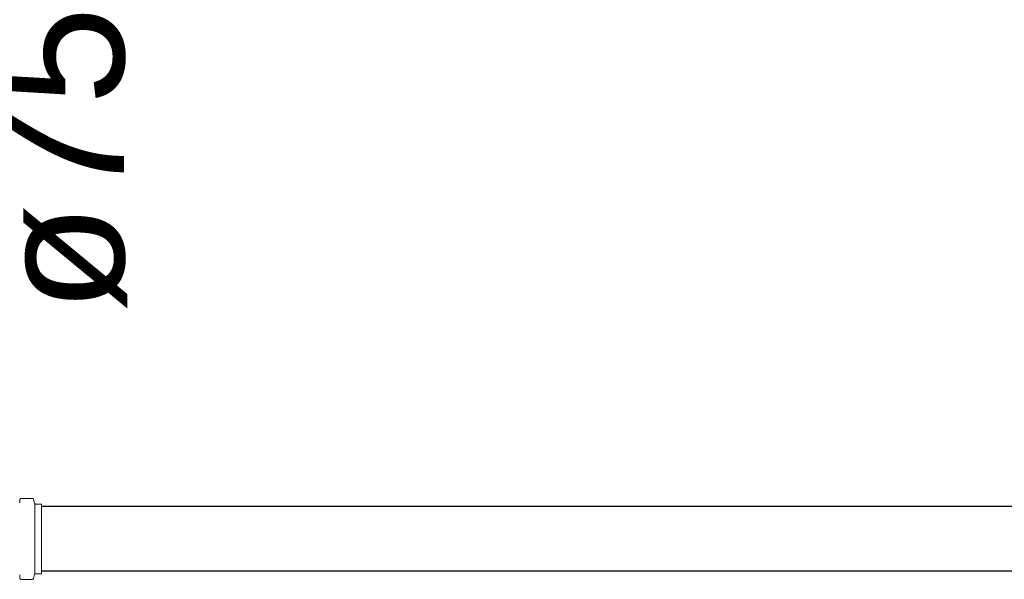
# Model space of a CAD drawing. Header units: millimetres. Extents: x 567 to 934, y -1 to 364.
# Tile 131 of 256: x 619.337 to 620.885, y 109.281 to 110.161. Entities that reach past the tile are written whole.
import ezdxf

# ---------------------------------------------------------------- set-up
doc = ezdxf.new("R2010")
doc.units = ezdxf.units.MM
doc.header["$MEASUREMENT"] = 0
doc.linetypes.add('NULL', pattern=[0])
for name, color, linetype, lineweight in [('CV-Condutos', 14, 'Continuous', 25), ('Simbolos', 14, 'Continuous', 20), ('Simbolos_int', 14, 'Continuous', 15), ('TQ-Textos conduto', 7, 'Continuous', 9)]:
    doc.layers.add(name, color=color, linetype=linetype, lineweight=lineweight)
doc.styles.add('Arial', font='arial.ttf')

msp = doc.modelspace()

# ---------------------------------------------------------------- linework, layer by layer
at = {"layer": 'CV-Condutos'}
for p, q in [((623.3454, 109.3956), (619.3713, 109.3956)), ((623.3454, 109.2942), (619.3713, 109.2942))]:
    msp.add_line(p, q, dxfattribs=at)
at = {"layer": 'Simbolos'}
for p, q in [((619.3376, 109.4067), (619.3371, 109.4015)), ((619.3571, 109.4085), (619.3396, 109.4085)), ((619.359, 109.4071), (619.3606, 109.4011)), ((619.3713, 109.3996), (619.3626, 109.3996)), ((619.3713, 109.2902), (619.3713, 109.3996)), ((619.3376, 109.2832), (619.3371, 109.2884)), ((619.3571, 109.2813), (619.3396, 109.2813)), ((619.359, 109.2828), (619.3606, 109.2888)), ((619.3713, 109.2902), (619.3626, 109.2902))]:
    msp.add_line(p, q, dxfattribs=at)
for points in [[(619.3396, 109.4085), (619.3393, 109.4085), (619.3389, 109.4084), (619.3386, 109.4083), (619.3384, 109.4081), (619.3381, 109.4079), (619.3379, 109.4076), (619.3378, 109.4074), (619.3376, 109.407), (619.3376, 109.4067)], [(619.359, 109.4071), (619.3589, 109.4073), (619.3588, 109.4076), (619.3586, 109.4078), (619.3584, 109.408), (619.3582, 109.4082), (619.3579, 109.4084), (619.3577, 109.4085), (619.3574, 109.4085), (619.3571, 109.4085)], [(619.3606, 109.4011), (619.3607, 109.4009), (619.3609, 109.4006), (619.361, 109.4004), (619.3612, 109.4001), (619.3615, 109.4), (619.3617, 109.3998), (619.362, 109.3997), (619.3623, 109.3997), (619.3626, 109.3996)], [(619.3376, 109.2832), (619.3376, 109.2828), (619.3378, 109.2825), (619.3379, 109.2822), (619.3381, 109.282), (619.3384, 109.2818), (619.3386, 109.2816), (619.3389, 109.2815), (619.3393, 109.2814), (619.3396, 109.2813)], [(619.3571, 109.2813), (619.3574, 109.2814), (619.3577, 109.2814), (619.3579, 109.2815), (619.3582, 109.2817), (619.3584, 109.2818), (619.3586, 109.2821), (619.3588, 109.2823), (619.3589, 109.2826), (619.359, 109.2828)], [(619.3626, 109.2902), (619.3623, 109.2902), (619.362, 109.2902), (619.3617, 109.2901), (619.3615, 109.2899), (619.3612, 109.2897), (619.361, 109.2895), (619.3609, 109.2893), (619.3607, 109.289), (619.3606, 109.2888)]]:
    msp.add_lwpolyline(points, dxfattribs=at)
at = {"layer": 'Simbolos_int'}
msp.add_line((619.361, 109.2902), (619.361, 109.3996), dxfattribs=at)

# ---------------------------------------------------------------- texts
at = {"layer": 'TQ-Textos conduto', "linetype": 'NULL', "insert": (619.5066, 109.9417), "char_height": 0.2, "width": 0.962805, "attachment_point": 8, "rotation": 90.0002, "line_spacing_factor": 0.6, "style": 'Arial'}
msp.add_mtext('ø75', dxfattribs=at)

doc.saveas('drawing.dxf')
